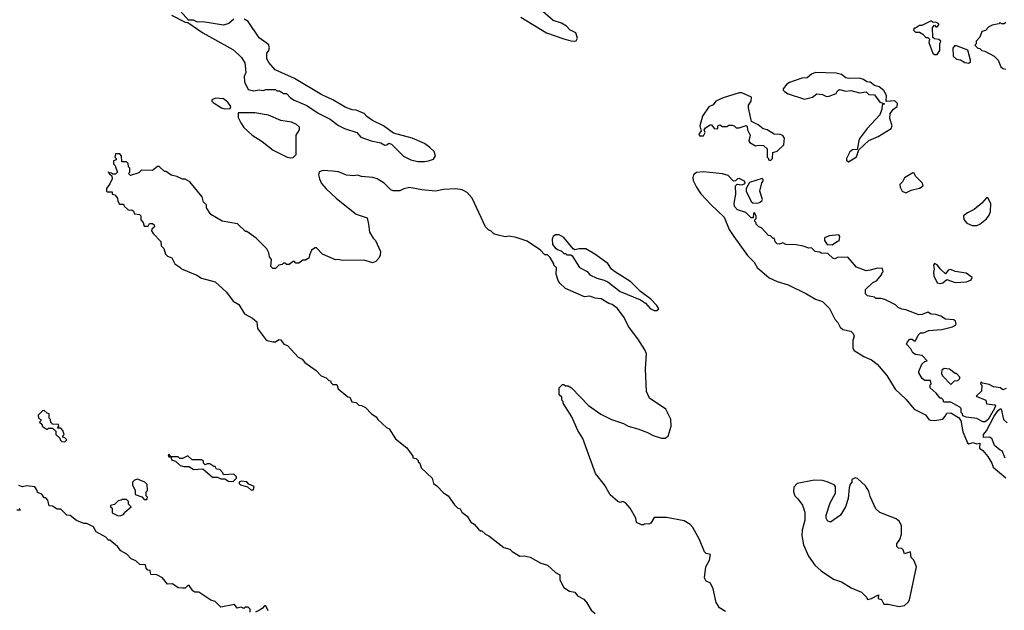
# Model space of a CAD drawing. Extents: x 2494118 to 2687960, y 757339 to 915227.
# Tile 135 of 256: x 2636115 to 2643315, y 788398 to 792721. Entities that reach past the tile are written whole.
import ezdxf

# ---------------------------------------------------------------- set-up
doc = ezdxf.new("R2010")
doc.units = 0

msp = doc.modelspace()

# ---------------------------------------------------------------- linework, layer by layer
at = {"layer": '0CON20XD'}
for points in [[(2637680, 792725), (2637645, 792692.5), (2637605, 792680), (2637453.6, 792706.4), (2637415, 792702.5), (2637385, 792716.7), (2637348.3, 792718.3), (2637268.3, 792808.3)], [(2637223.9, 792753.9), (2637325, 792702.5), (2637345, 792700), (2637453.9, 792623.9), (2637673.6, 792503.6), (2637715, 792467.5), (2637737.5, 792445), (2637762.5, 792405), (2637767.5, 792335), (2637757.5, 792305), (2637760, 792265), (2637785, 792210), (2637825, 792200), (2637865, 792206.7), (2637895, 792202.5), (2637915, 792210), (2637985, 792210), (2637995, 792200), (2638015, 792200), (2638045, 792180), (2638065, 792180), (2638095, 792150), (2638123, 792133), (2638215, 792092.5), (2638296.4, 792036.4), (2638385, 791992.5), (2638446.4, 791946.4), (2638490, 791925), (2638580, 791895), (2638610.3, 791860.3), (2638684.2, 791834.2), (2638755, 791818.8), (2638785, 791803.8), (2638800, 791805), (2638815, 791817.5), (2638835, 791810), (2638922.7, 791722.7), (2638974.1, 791694.1), (2639026.4, 791683.6)], [(2639026.4, 791683.6), (2639075, 791683.8), (2639105, 791686.7), (2639140.7, 791699.3), (2639156.7, 791725), (2639145.9, 791755.9), (2639115, 791786.7), (2639075, 791813.8), (2638985, 791853.8), (2638849.3, 791889.3), (2638775, 791943.3), (2638695, 791982.5), (2638653, 792013), (2638634.2, 792034.2), (2638575, 792060), (2638545, 792061.2), (2638495, 792081.2), (2638405, 792133.8), (2638325, 792170), (2638125, 792290), (2637983.9, 792353.9), (2637937, 792407), (2637922.5, 792435), (2637923, 792477), (2637935, 792490), (2637942.5, 792515), (2637935, 792540), (2637865, 792587.5), (2637785, 792706.7), (2637757.5, 792725)], [(2639779.6, 792739.6), (2639968, 792625), (2640095, 792580), (2640145, 792565.7), (2640175, 792564)], [(2640175, 792564), (2640185, 792566.7), (2640194, 792585), (2640182, 792625), (2640137.9, 792647.9), (2640113.4, 792673.4), (2640076.2, 792695), (2640015, 792715.6), (2639940.1, 792780.1)], [(2642825, 792467.5), (2642842.5, 792495), (2642842.5, 792545), (2642850, 792565), (2642837, 792577), (2642805, 792580), (2642791.7, 792591.7), (2642790, 792665), (2642805, 792680), (2642815, 792670), (2642825, 792670), (2642837, 792683), (2642835, 792690), (2642815, 792702.5), (2642795, 792700), (2642785, 792710), (2642775, 792710), (2642711.7, 792678.3), (2642695, 792677.5), (2642665, 792660), (2642655, 792660), (2642650, 792645), (2642665, 792630), (2642695, 792630), (2642720, 792615), (2642741.7, 792591.7), (2642755, 792590), (2642768.3, 792578.3), (2642762.5, 792555), (2642792.5, 792475), (2642805, 792467.5), (2642825, 792467.5)], [(2643325, 792700), (2643315, 792690), (2643295, 792690), (2643285, 792700), (2643275, 792690), (2643225, 792680), (2643201.7, 792668.3), (2643177, 792643), (2643150, 792635), (2643137, 792593), (2643110, 792565), (2643110, 792545), (2643100, 792535), (2643121.7, 792511.7), (2643135, 792510), (2643150, 792495), (2643171.7, 792491.7), (2643240, 792455), (2643270, 792425), (2643290, 792375), (2643303, 792363), (2643325, 792360)], [(2643055, 792404), (2643067.1, 792412.9), (2643068, 792425), (2643048.3, 792498.3), (2642965, 792530), (2642951.2, 792528.8), (2642938.3, 792511.7), (2642940, 792455), (2642965, 792433.3), (2642995, 792426.7), (2643027.5, 792407.5), (2643055, 792404)], [(2642175, 791680), (2642235, 791717.5), (2642251.7, 791768.3), (2642323.6, 791836.4), (2642393.6, 791866.4), (2642487.5, 791925), (2642493.8, 791945), (2642477, 791997), (2642481.2, 792035), (2642503.8, 792066.2), (2642532.5, 792085), (2642535, 792107.5), (2642515, 792126.7), (2642451.7, 792121.7), (2642452.5, 792165), (2642433, 792203), (2642400.7, 792230.7), (2642365, 792238.8), (2642335, 792263.3), (2642310, 792265), (2642285, 792282.5), (2642255, 792292.5), (2642175, 792290), (2642155, 792296.7), (2642125, 792320), (2642085, 792330), (2641935, 792333.8), (2641905, 792323.3), (2641873.3, 792296.7), (2641833.9, 792293.9), (2641745, 792262), (2641725, 792250), (2641697.5, 792215), (2641697.5, 792205), (2641707.5, 792195), (2641735, 792178.8), (2641855, 792140), (2641912.5, 792155), (2641945, 792177.5), (2641985, 792173.3), (2642015, 792160), (2642035, 792161.2), (2642085, 792180), (2642095, 792200), (2642110.7, 792209.3), (2642155, 792197.5), (2642193, 792203), (2642255, 792186.7), (2642305, 792192.5), (2642325, 792173.3), (2642365, 792170), (2642405, 792117.5), (2642440, 792105), (2642422.5, 792097.5), (2642418.8, 792065), (2642403.8, 792025), (2642312.5, 791925), (2642253.9, 791846.1), (2642238.3, 791771.7), (2642205, 791767.5), (2642186.4, 791753.6), (2642160, 791705), (2642161.7, 791691.7), (2642175, 791680)], [(2637615, 792067.5), (2637655, 792070), (2637660, 792085), (2637636.4, 792116.4), (2637605, 792142.5), (2637547, 792147), (2637520, 792135), (2637520, 792125), (2637530, 792115), (2637590, 792075), (2637615, 792067.5)], [(2641605, 791690), (2641620, 791705), (2641621.7, 791748.3), (2641655, 791757.5), (2641702.5, 791805), (2641707.5, 791855), (2641695, 791872.5), (2641675, 791880), (2641633, 791883), (2641580, 791915), (2641551.7, 791921.7), (2641515, 791952.5), (2641467.5, 791975), (2641443.3, 792075), (2641443.3, 792095), (2641463.3, 792125), (2641467.5, 792155), (2641395, 792186), (2641375, 792186.2), (2641259.7, 792150.3), (2641205.6, 792124.4), (2641185, 792096.7), (2641155, 792083.3), (2641108.8, 792015), (2641087.5, 791945), (2641097.5, 791905), (2641080, 791885), (2641085, 791870), (2641115, 791870), (2641127.5, 791895), (2641120, 791915), (2641130.7, 791929.3), (2641165, 791952.5), (2641175, 791952.5), (2641195, 791922.5), (2641220, 791925), (2641220, 791945), (2641235, 791952.5), (2641255, 791940), (2641285, 791940), (2641300.7, 791949.3), (2641325, 791950), (2641340, 791945), (2641355, 791930), (2641375, 791930), (2641426.4, 791946.4), (2641435, 791940), (2641437.5, 791915), (2641456.7, 791875), (2641447.5, 791835), (2641455, 791822.5), (2641495, 791797.5), (2641515, 791802.5), (2641555, 791800), (2641580, 791775), (2641580, 791715), (2641590, 791705), (2641590, 791695), (2641605, 791690)], [(2638095, 791710), (2638115, 791713.3), (2638137.5, 791735), (2638137.5, 791875), (2638160, 791915), (2638160, 791935), (2638140, 791955), (2638101.7, 791971.7), (2638025, 791982.5), (2637935, 792022.5), (2637835, 792040), (2637711.7, 792038.3), (2637713.3, 792005), (2637733.3, 791965), (2637755, 791932.5), (2637815.9, 791875.9), (2637888.8, 791828.8), (2637967.5, 791765), (2638070, 791715), (2638095, 791710)], [(2641275, 788390), (2641232.5, 788415), (2641207.5, 788455), (2641186.7, 788555), (2641167, 788597), (2641135, 788610), (2641122.5, 788635), (2641132.5, 788715), (2641158, 788765), (2641167.5, 788805), (2641135, 788813.3), (2641122.5, 788825), (2641085.9, 788915.9), (2641036.7, 789005), (2641017.5, 789025), (2640975, 789052.5), (2640845, 789077.5), (2640755, 789077.5), (2640730, 789035), (2640715, 789027.5), (2640685, 789030), (2640677, 789023), (2640663, 789023), (2640625, 789040), (2640621.7, 789071.7), (2640578.8, 789145), (2640545, 789183.8), (2640525, 789193.3), (2640505, 789187.5), (2640490, 789195), (2640433.6, 789243.6), (2640392.5, 789315), (2640325, 789400), (2640233.3, 789655), (2640196.7, 789715), (2640152.5, 789815), (2640090, 789915), (2640090, 789925), (2640080, 789935), (2640078.3, 789958.3), (2640060, 789975), (2640060, 790025), (2640085, 790050), (2640095, 790050), (2640105, 790040), (2640125, 790040), (2640150, 790025), (2640275, 789897.5), (2640365, 789832.5), (2640443.6, 789793.6), (2640530, 789765), (2640565, 789746.7), (2640635, 789726.7), (2640705, 789700), (2640746.4, 789676.4), (2640807, 789657), (2640835, 789657.5), (2640857, 789673), (2640880, 789745), (2640876.4, 789796.4), (2640839.3, 789869.3), (2640720.7, 789950.7), (2640698.3, 789998.3), (2640690, 790165), (2640697.5, 790275), (2640687.5, 790305), (2640636.1, 790386.1), (2640567.5, 790475), (2640535, 790540), (2640486.4, 790606.4), (2640447, 790637), (2640423.3, 790643.3), (2640367, 790677), (2640323, 790683), (2640285, 790697.5), (2640245, 790692.5), (2640105, 790752.5), (2640063.6, 790793.6), (2640053, 790813), (2640038.3, 790858.3), (2640040, 790905), (2640020, 790925), (2640020, 790935), (2639995, 790980), (2639975, 791000), (2639955, 791000), (2639923, 791033), (2639825, 791100), (2639745, 791127.5), (2639695, 791137.5), (2639665, 791132.5), (2639613, 791143), (2639583, 791153), (2639560, 791175), (2639545, 791180), (2639520, 791205), (2639423.6, 791413.6), (2639386.1, 791456.1), (2639350, 791475), (2639303.6, 791483.6), (2639215, 791478.8), (2639155, 791466.7), (2639055, 791476.7), (2638965, 791492.5), (2638925, 791482.5), (2638895, 791467.5), (2638845, 791467.5), (2638830, 791475), (2638780, 791525), (2638730, 791555), (2638697, 791567), (2638615, 791572.5), (2638585, 791582.5), (2638555, 791577.5), (2638505, 791582.5), (2638447, 791607), (2638403, 791613), (2638335, 791617.5), (2638305, 791607.5), (2638300, 791585), (2638306.7, 791555), (2638322.7, 791522.7), (2638355, 791483.3), (2638431.2, 791411.2), (2638576.4, 791296.4), (2638655, 791270), (2638666.7, 791225), (2638672.5, 791165), (2638700.7, 791120.7), (2638717.5, 791105), (2638752.5, 791025), (2638751.7, 790998.3), (2638740, 790975), (2638719.2, 790950.8), (2638695, 790942), (2638635, 790961.2), (2638475, 790957.5), (2638445, 790966.7), (2638425, 790962.5), (2638330, 791005), (2638285, 791050), (2638275, 791050), (2638250, 791035), (2638233, 790997), (2638230, 790975), (2638205, 790960), (2638185, 790960), (2638155, 790940), (2638135, 790940), (2638125, 790950), (2638115, 790950), (2638085, 790930), (2638065, 790930), (2638055, 790940), (2638045, 790940), (2638035, 790930), (2638010, 790925), (2637985, 790900), (2637965, 790900), (2637952.5, 790915), (2637957.5, 790965), (2637942.5, 790985), (2637937.5, 791015), (2637923, 791043), (2637845, 791122.5), (2637775, 791170), (2637765, 791170), (2637707, 791227), (2637596.7, 791246.7), (2637512.5, 791295), (2637480, 791345), (2637480, 791365), (2637460, 791385), (2637450, 791425), (2637360, 791535), (2637325, 791552.5), (2637305, 791553.3), (2637265, 791572.5), (2637223.3, 791583.3), (2637185, 791610), (2637175, 791610), (2637135, 791647.5), (2637123, 791647), (2637085, 791617.5), (2637005, 791620), (2636985, 791600), (2636925, 791580), (2636910, 791595), (2636920, 791605), (2636920, 791635), (2636910, 791645), (2636908.3, 791668.3), (2636895, 791680), (2636861.7, 791681.7), (2636860, 791725), (2636848.3, 791738.3), (2636815, 791740), (2636810, 791715), (2636820, 791705), (2636820, 791695), (2636801.7, 791688.3), (2636800, 791665), (2636810, 791655), (2636830, 791605), (2636815, 791590), (2636795, 791590), (2636788.3, 791598.3), (2636770, 791600), (2636761.7, 791608.3), (2636761.7, 791601.7), (2636770, 791600), (2636771.7, 791591.7), (2636788.3, 791578.3), (2636790, 791555), (2636775, 791520), (2636750, 791485), (2636750, 791465), (2636755, 791460), (2636790, 791460), (2636790, 791445), (2636810, 791440), (2636830, 791415), (2636833, 791393), (2636845, 791370), (2636875, 791370), (2636880, 791355), (2636905, 791332.5), (2636915, 791327.5), (2636935, 791330), (2636948.3, 791318.3), (2636955, 791300), (2636990, 791295), (2637000, 791285), (2637000, 791255), (2637017, 791237), (2637025, 791210), (2637055, 791210), (2637065, 791230), (2637085, 791230), (2637098.3, 791218.3), (2637100, 791205), (2637081.7, 791188.3), (2637080, 791175), (2637090, 791155), (2637148.3, 791098.3), (2637150, 791065), (2637170, 791045), (2637180, 791005), (2637195, 790990), (2637228.3, 790978.3), (2637250, 790935), (2637285, 790910), (2637298.3, 790898.3), (2637410.7, 790850.7), (2637445, 790830), (2637545, 790802.5), (2637627.7, 790727.7), (2637675, 790661.2), (2637716.4, 790636.4), (2637758.3, 790568.3), (2637817, 790537), (2637848.3, 790508.3), (2637855, 790460), (2637912.3, 790382.3), (2637925, 790373.3), (2637965, 790363.3), (2637986.2, 790363.8), (2638010.7, 790379.3), (2638025, 790376.7), (2638047, 790347), (2638072.5, 790335), (2638150.7, 790250.7), (2638180, 790235), (2638200.7, 790210.7), (2638283, 790153), (2638320, 790115), (2638355, 790100), (2638375, 790080), (2638388.3, 790078.3), (2638390, 790065), (2638405, 790050), (2638435, 790050), (2638445, 790020), (2638515, 789960), (2638528.3, 789958.3), (2638543.6, 789923.6), (2638575, 789920), (2638595, 789900), (2638615, 789897.5), (2638643, 789883), (2638687, 789837), (2638722.5, 789815), (2638733.6, 789793.6), (2638797, 789737), (2638816.4, 789726.4), (2638863.6, 789653.6), (2638945, 789587.5), (2638990, 789525), (2638990, 789515), (2639015, 789510), (2639030, 789495), (2639030, 789485), (2639040, 789475), (2639051.7, 789441.7), (2639130, 789365), (2639140, 789325), (2639165, 789310), (2639215, 789257.5), (2639247.5, 789235), (2639295, 789170), (2639320, 789145), (2639335, 789140), (2639347.5, 789115), (2639386.4, 789086.4), (2639415, 789042.5), (2639439.3, 789029.3), (2639470.7, 788990.7), (2639485, 788980), (2639495, 788980), (2639520, 788955), (2639545, 788942.5), (2639655, 788857.5), (2639700, 788845), (2639717, 788827), (2639773, 788793), (2639805, 788797.5), (2639847, 788787), (2639925, 788742.5), (2639975, 788727.5), (2640033.6, 788673.6), (2640065, 788657.5), (2640065, 788620), (2640093.3, 788565), (2640135, 788536.7), (2640175, 788530), (2640195, 788502.5), (2640239.3, 788479.3), (2640263, 788453), (2640295, 788397.5), (2640322.5, 788375)], [(2643329.3, 790020.7), (2643305, 790012.5), (2643286.4, 790026.4), (2643235, 790032.5), (2643205, 790050), (2643155, 790060), (2643145, 790070), (2643140, 790055), (2643150, 790045), (2643147, 790003), (2643110, 789965), (2643180, 789935), (2643185, 789910), (2643245, 789902.5), (2643250, 789895), (2643243.3, 789875), (2643196.1, 789793.9), (2643175, 789777.5), (2643158.3, 789778.3), (2643115, 789802.5), (2643035, 789812.5), (2643011.7, 789821.7), (2643010, 789835), (2643000, 789845), (2643000, 789875), (2642990, 789885), (2642925, 789922.5), (2642871.7, 789921.7), (2642868.3, 789938.3), (2642855, 789950), (2642845, 789950), (2642816.4, 789986.4), (2642772.5, 790025), (2642773, 790047), (2642780, 790055), (2642775, 790080), (2642735, 790080), (2642715, 790093.8), (2642690, 790135), (2642690, 790145), (2642711.7, 790198.3), (2642735, 790220), (2642750, 790225), (2642715, 790262.5), (2642665, 790271.2), (2642645, 790282.5), (2642630.7, 790310.7), (2642600, 790345), (2642606.4, 790363.6), (2642625, 790382.5), (2642641.7, 790381.7), (2642655, 790370), (2642665, 790370), (2642685, 790412.5), (2642702.3, 790427.7), (2642725, 790430), (2642763.9, 790446.1), (2642857.3, 790452.7), (2642936.4, 790473.6), (2642957.5, 790485), (2642962.5, 790495), (2642957.5, 790515), (2642945, 790523.3), (2642885, 790528.8), (2642851.7, 790551.7), (2642815, 790564.2), (2642780, 790565), (2642755, 790580), (2642715, 790563.3), (2642690.7, 790560.7), (2642595, 790597.5), (2642565, 790602.5), (2642540, 790615), (2642520, 790635), (2642441.7, 790671.7), (2642415, 790680), (2642375, 790680), (2642365, 790690), (2642315, 790700), (2642300, 790715), (2642300, 790745), (2642353.6, 790796.4), (2642379.3, 790810.7), (2642420, 790855), (2642420, 790865), (2642430, 790875), (2642425, 790900), (2642388.3, 790901.7), (2642333, 790887), (2642305, 790882.5), (2642235, 790910), (2642171.7, 790981.7), (2642095, 790980), (2642075, 790970), (2642060, 790975), (2642025, 791010), (2641975, 791012.5), (2641965, 791020), (2641933, 791023), (2641905, 791050), (2641885, 791047.5), (2641845, 791063.3), (2641793, 791073), (2641716.2, 791076.2), (2641695, 791086.7), (2641671.7, 791078.3), (2641655, 791080), (2641640, 791095), (2641635, 791120), (2641625, 791120), (2641605, 791140), (2641591.7, 791141.7), (2641538.3, 791198.3), (2641520, 791205), (2641500, 791225), (2641500, 791235), (2641490, 791245), (2641490, 791255), (2641500, 791265), (2641500, 791285), (2641488.3, 791308.3), (2641480, 791305), (2641478.3, 791271.7), (2641465, 791270), (2641425, 791310), (2641365, 791330), (2641343, 791353), (2641340, 791375), (2641352.5, 791445), (2641350, 791505), (2641362.5, 791517.5), (2641395, 791512.5), (2641415, 791520), (2641420, 791525), (2641415, 791540), (2641375, 791557.5), (2641363, 791557), (2641348.3, 791541.7), (2641335, 791540), (2641295, 791580), (2641255, 791592.5), (2641115, 791606.2), (2641065, 791603.3), (2641042.5, 791585), (2641036.7, 791565), (2641040, 791545), (2641063.3, 791495), (2641095, 791447.5), (2641168.3, 791368.3), (2641267.5, 791275), (2641303.3, 791185), (2641336.7, 791135), (2641437.5, 790995), (2641486.1, 790946.1), (2641507, 790907), (2641595, 790832.5), (2641653.6, 790803.6), (2641735, 790780), (2641867.5, 790715), (2641934.1, 790674.1), (2641985, 790657.5), (2642036.1, 790606.1), (2642075, 790530), (2642097.5, 790505), (2642115, 790470), (2642133, 790453), (2642191.7, 790441.7), (2642210, 790425), (2642217.5, 790405), (2642207, 790373), (2642206.4, 790316.4), (2642218.3, 790298.3), (2642287.5, 790255), (2642345, 790230), (2642385, 790200), (2642455.8, 790115.8), (2642516.1, 790016.1), (2642595, 789943.8), (2642655, 789871.2), (2642738.8, 789828.8), (2642762.5, 789795), (2642775, 789790), (2642803.6, 789786.4), (2642865, 789796.7), (2642882, 789818), (2642895, 789840), (2642925, 789842.5), (2642979.3, 789809.3), (2642997, 789787), (2643011.2, 789705), (2643045, 789623.3), (2643055, 789616.7), (2643085.9, 789625.9), (2643115, 789617.5), (2643135, 789620), (2643134.2, 789584.2), (2643157.7, 789567.7), (2643193.6, 789523.6), (2643223.3, 789475), (2643232.5, 789445), (2643325, 789366.7)], [(2642595, 791453.8), (2642635, 791472.5), (2642695, 791487.5), (2642722.5, 791505), (2642717.5, 791525), (2642666.7, 791575), (2642655, 791597.5), (2642645, 791600), (2642585, 791562.5), (2642570, 791535), (2642550, 791515), (2642552.5, 791495), (2642567.5, 791465), (2642595, 791453.8)], [(2641505, 791377.5), (2641525, 791383.3), (2641542.5, 791395), (2641546.2, 791405), (2641527.5, 791465), (2641543, 791527), (2641551.7, 791538.3), (2641551.7, 791551.7), (2641545, 791557.5), (2641451.2, 791528.8), (2641427.5, 791485), (2641427.5, 791465), (2641465, 791390), (2641475, 791380), (2641505, 791377.5)], [(2643115, 791213.8), (2643136.1, 791223.9), (2643185.8, 791264.2), (2643205, 791290), (2643213.6, 791316.4), (2643216.2, 791375), (2643195, 791417.5), (2643183.6, 791416.4), (2643151.7, 791378.3), (2643095, 791331.2), (2643045, 791308), (2643016.7, 791285), (2643019.3, 791259.3), (2643041.7, 791231.7), (2643080, 791215), (2643115, 791213.8)], [(2640775, 790592.5), (2640787.5, 790605), (2640775, 790630), (2640730, 790675), (2640655, 790732.5), (2640585, 790803.3), (2640465, 790876.7), (2640443.3, 790895), (2640415.6, 790935.6), (2640320, 791005), (2640255, 791043.3), (2640205.8, 791044.2), (2640175, 791037.5), (2640163.3, 791043.3), (2640095, 791127.5), (2640060, 791145), (2640033.6, 791146.4), (2640017, 791133), (2640007.5, 791115), (2640010, 791075), (2640031.7, 791051.7), (2640048.3, 791038.3), (2640075, 791030), (2640095, 791010), (2640105, 791010), (2640115, 791000), (2640145, 791000), (2640155, 790992.5), (2640208.3, 790908.3), (2640265, 790876.7), (2640283.9, 790853.9), (2640335, 790828.8), (2640390, 790815), (2640415, 790802.5), (2640505, 790732.5), (2640655, 790670), (2640690, 790645), (2640725, 790607.5), (2640755, 790592.5), (2640775, 790592.5)], [(2642055, 791072.5), (2642095, 791100), (2642108.3, 791101.7), (2642112.5, 791135), (2642106.1, 791146.1), (2642035, 791140), (2642001.2, 791125), (2642001.2, 791105), (2642020, 791075), (2642055, 791072.5)], [(2642845, 790788.8), (2642865, 790793.8), (2642895, 790820), (2642955, 790797.5), (2643038.3, 790801.7), (2643073, 790817), (2643080, 790835), (2643035, 790866.2), (2642955, 790876.7), (2642925, 790893.3), (2642903.6, 790886.4), (2642885, 790860), (2642847.5, 790895), (2642825, 790926.7), (2642805, 790937.5), (2642797.5, 790925), (2642802.5, 790895), (2642796.1, 790873.9), (2642798.8, 790845), (2642824.2, 790794.2), (2642845, 790788.8)], [(2642925, 790050), (2642951.7, 790078.3), (2642975, 790080), (2642990, 790095), (2642990, 790105), (2642965, 790130), (2642955, 790130), (2642915, 790162.5), (2642875, 790167.5), (2642857.5, 790155), (2642855, 790130), (2642862.5, 790115), (2642925, 790050)], [(2636445, 789630), (2636460, 789645), (2636445, 789660), (2636430, 789665), (2636430, 789675), (2636440, 789685), (2636430, 789715), (2636415, 789730), (2636391.7, 789731.7), (2636400, 789745), (2636398.3, 789758.3), (2636355, 789760), (2636343, 789773), (2636340, 789795), (2636330, 789805), (2636330, 789835), (2636315, 789840), (2636295, 789860), (2636281.7, 789858.3), (2636250, 789825), (2636253, 789803), (2636270, 789795), (2636270, 789785), (2636260, 789775), (2636278.3, 789758.3), (2636280, 789745), (2636315, 789720), (2636325, 789730), (2636355, 789730), (2636378.3, 789708.3), (2636380, 789685), (2636408.3, 789658.3), (2636410, 789645), (2636423, 789633), (2636445, 789630)], [(2643321.7, 789511.7), (2643300, 789565), (2643285, 789570), (2643243.6, 789603.6), (2643225, 789650), (2643210, 789665), (2643162.5, 789662.5), (2643163.3, 789685), (2643185, 789712.5), (2643241.4, 789818.6), (2643270.5, 789859.5), (2643285, 789872.5), (2643291.7, 789871.7), (2643310, 789795), (2643335, 789770)], [(2637675, 789340), (2637700, 789365), (2637700, 789375), (2637680, 789395), (2637605, 789390), (2637600, 789405), (2637578.3, 789428.3), (2637555, 789430), (2637545, 789450), (2637535, 789450), (2637505, 789470), (2637485, 789470), (2637471.7, 789461.7), (2637460, 789475), (2637458.3, 789488.3), (2637445, 789500), (2637375, 789500), (2637345, 789527.5), (2637305, 789510), (2637285, 789510), (2637275, 789520), (2637220, 789520), (2637208.3, 789538.3), (2637200, 789535), (2637205, 789520), (2637220, 789520), (2637225, 789500), (2637255, 789490), (2637288.3, 789458.3), (2637315, 789450), (2637355, 789450), (2637385, 789427.5), (2637455, 789432.5), (2637525, 789372.5), (2637561.7, 789371.7), (2637585, 789360), (2637615, 789360), (2637643, 789343), (2637675, 789340)], [(2637045, 789210), (2637050, 789225), (2637040, 789235), (2637040, 789265), (2637050, 789275), (2637048.3, 789318.3), (2637030, 789335), (2636977, 789357), (2636955, 789350), (2636940, 789335), (2636940, 789315), (2636960, 789275), (2636960, 789245), (2637008.3, 789228.3), (2637025, 789210), (2637045, 789210)], [(2637825, 789280), (2637830, 789305), (2637791.7, 789321.7), (2637777, 789337), (2637735, 789342.5), (2637720, 789335), (2637720, 789325), (2637730, 789315), (2637781.7, 789301.7), (2637805, 789280), (2637825, 789280)], [(2642545, 788426.7), (2642585, 788432.5), (2642613, 788457), (2642622.5, 788475), (2642672.5, 788715), (2642653.6, 788763.6), (2642633.3, 788785), (2642630, 788825), (2642585, 788810), (2642575, 788840), (2642565, 788850), (2642541.7, 788851.7), (2642530, 788865), (2642530, 788885), (2642550, 788915), (2642562.5, 788955), (2642562.5, 789015), (2642548.3, 789048.3), (2642525, 789066.7), (2642405, 789112.5), (2642375, 789140), (2642335, 789230), (2642325, 789270), (2642299.3, 789309.3), (2642241.7, 789361.7), (2642225, 789367.5), (2642200, 789355), (2642200, 789335), (2642188.3, 789321.7), (2642180, 789295), (2642172.5, 789215), (2642152.5, 789155), (2642117.5, 789095), (2642045, 789042.5), (2642023, 789053), (2642013, 789073), (2642012.5, 789095), (2642042.5, 789185), (2642080, 789255), (2642080, 789305), (2642070, 789315), (2642019.3, 789339.3), (2641985, 789347.5), (2641925, 789350), (2641800, 789325), (2641775, 789300), (2641773.3, 789265), (2641783.3, 789235), (2641805, 789212.5), (2641838.3, 789168.3), (2641856.7, 789115), (2641857, 789057), (2641836.7, 788985), (2641833.8, 788945), (2641846, 788876), (2641884.1, 788794.1), (2641928.3, 788728.3), (2641975, 788686.7), (2642065, 788626.7), (2642125, 788606.2), (2642195, 788563.3), (2642270.7, 788530.7), (2642307.5, 788495), (2642315, 788477.5), (2642345, 788484), (2642395, 788510), (2642393, 788483), (2642416.7, 788476.7), (2642435, 788443.3), (2642465, 788443.3), (2642545, 788426.7)], [(2637800, 788385), (2637800, 788405), (2637785, 788420), (2637765, 788420), (2637755, 788410), (2637735, 788420), (2637705, 788412.5), (2637685, 788440), (2637585, 788420), (2637545, 788462.5), (2637513, 788473), (2637425, 788530), (2637395, 788530), (2637380.7, 788540.7), (2637355, 788580), (2637345, 788580), (2637325, 788560), (2637305, 788560), (2637275, 788562.5), (2637231.7, 788591.7), (2637195, 788590), (2637160, 788635), (2637117, 788657), (2637075, 788660), (2637068.3, 788688.3), (2637051.7, 788691.7), (2637040, 788705), (2637035, 788730), (2636993, 788733), (2636965, 788760), (2636930, 788775), (2636899.3, 788809.3), (2636855, 788832.5), (2636830, 788865), (2636775, 788910), (2636765, 788910), (2636745, 788932.5), (2636675, 788972.5), (2636655, 789007.5), (2636605, 789032.5), (2636585, 789032.5), (2636530, 789055), (2636485, 789092.5), (2636460, 789095), (2636415, 789137.5), (2636388.3, 789138.3), (2636355, 789160), (2636331.7, 789161.7), (2636320, 789205), (2636305, 789220), (2636295, 789220), (2636276.7, 789246.7), (2636245, 789260), (2636242.5, 789275), (2636225, 789302.5), (2636165, 789310), (2636135, 789301.2), (2636108.3, 789311.7)], [(2636835, 789090), (2636855, 789092.5), (2636875, 789100), (2636883.3, 789116.7), (2636930, 789155), (2636910, 789175), (2636910, 789195), (2636895, 789210), (2636865, 789210), (2636857, 789203), (2636835, 789200), (2636808.3, 789171.7), (2636780, 789165), (2636780, 789155), (2636790, 789145), (2636791.7, 789111.7), (2636835, 789090)], [(2636110, 789145), (2636118.3, 789131.7), (2636095, 789130)], [(2637933, 788393), (2637915, 788430), (2637905, 788430), (2637889.3, 788410.7), (2637868.3, 788398.3), (2637840, 788385)]]:
    msp.add_lwpolyline(points, dxfattribs=at)

doc.saveas('drawing.dxf')
